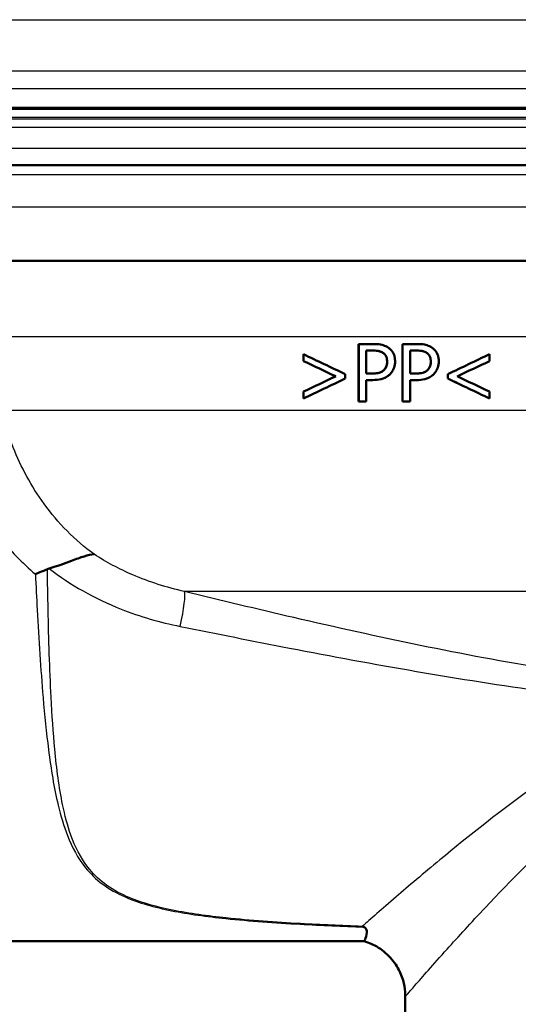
# Model space of a CAD drawing. Header units: millimetres. Extents: x 100 to 2000, y 93 to 2870.
# Tile 19 of 37: x 609 to 635, y 1497 to 1548. Entities that reach past the tile are written whole.
import ezdxf

# ---------------------------------------------------------------- set-up
doc = ezdxf.new("R2010")
doc.units = ezdxf.units.MM
doc.header["$LTSCALE"] = 10
for name, color, linetype, lineweight in [('Hatch', 7, 'Continuous', 9), ('Visible Edges(ISO)', 7, 'Continuous', 50), ('Visible Tangent Edges(ISO)', 7, 'Continuous', 25)]:
    doc.layers.add(name, color=color, linetype=linetype, lineweight=lineweight)

msp = doc.modelspace()

# ---------------------------------------------------------------- hatches: boundary and pattern name
at = {"layer": 'Hatch'}
h = msp.add_hatch(dxfattribs=at)
h.set_pattern_fill('ANSI31', color=256, scale=254, angle=90, style=0)
h.set_pattern_definition([(135, (0, 0), (-22.45064, -22.45064), [])])
edge = h.paths.add_edge_path()
edge.add_line((527.612, 1729.689), (529.167, 1724.905))
edge.add_ellipse((434.061, 1694.003), major_axis=(30.902, -95.106), ratio=1, start_angle=87.29592, end_angle=90, ccw=False)
edge.add_ellipse((434.061, 1694.003), major_axis=(26.38, -96.458), ratio=1, start_angle=88.81527, end_angle=90, ccw=False)
edge.add_ellipse((434.061, 1694.003), major_axis=(24.38, -96.982), ratio=1, start_angle=87.93527, end_angle=90, ccw=False)
edge.add_line((531.859, 1714.874), (535.201, 1715.166))
edge.add_line((535.201, 1715.166), (538.289, 1715.437))
edge.add_line((538.289, 1715.437), (538.588, 1715.463))
edge.add_line((538.588, 1715.463), (538.562, 1715.762))
edge.add_line((538.562, 1715.762), (538.466, 1716.857))
edge.add_line((538.466, 1716.857), (535.145, 1754.818))
edge.add_ellipse((533.651, 1754.687), major_axis=(-0.131, 1.494), ratio=1, start_angle=270, end_angle=355)
edge.add_line((533.651, 1756.187), (518.525, 1756.187))
edge.add_line((518.525, 1756.187), (518.525, 1750.187))
edge.add_line((518.525, 1750.187), (520.025, 1750.187))
edge.add_line((520.025, 1750.187), (524.025, 1750.187))
edge.add_ellipse((524.025, 1749.187), major_axis=(1, 0), ratio=1, start_angle=0, end_angle=90, ccw=False)
edge.add_line((525.025, 1749.187), (525.025, 1739.237))
edge.add_line((525.025, 1739.237), (527.315, 1730.693))
edge.add_ellipse((546.633, 1735.87), major_axis=(5.176, -19.319), ratio=1, start_angle=270, end_angle=273)
edge = h.paths.add_edge_path()
edge.add_line((591.425, 1540.495), (606.755, 1540.495))
edge.add_line((606.755, 1540.495), (606.619, 1542.437))
edge.add_ellipse((606.321, 1541.275), major_axis=(1.199, -0.042), ratio=1, start_angle=77.607, end_angle=90)
edge.add_line((606.363, 1542.474), (594.404, 1542.892))
edge.add_ellipse((594.408, 1542.992), major_axis=(-0.0999, 0.0035), ratio=1, start_angle=0, end_angle=90, ccw=False)
edge.add_line((594.308, 1542.995), (594.322, 1543.395))
edge.add_ellipse((594.422, 1543.391), major_axis=(0.0035, 0.0999), ratio=1, start_angle=2, end_angle=90, ccw=False)
edge.add_line((594.422, 1543.491), (606.546, 1543.491))
edge.add_line((606.546, 1543.491), (606.475, 1544.499))
edge.add_ellipse((605.478, 1544.429), major_axis=(-0.07, 0.998), ratio=1, start_angle=270, end_angle=341)
edge.add_line((605.736, 1545.395), (595.691, 1548.087))
edge.add_ellipse((595.95, 1549.053), major_axis=(-0.966, 0.259), ratio=1, start_angle=54.5, end_angle=90, ccw=False)
edge.add_line((595.178, 1548.417), (593.514, 1550.435))
edge.add_ellipse((594.286, 1551.072), major_axis=(-0.636, 0.772), ratio=1, start_angle=54.5, end_angle=90, ccw=False)
edge.add_line((593.288, 1551.002), (593.141, 1553.098))
edge.add_ellipse((589.65, 1552.854), major_axis=(-0.244, 3.491), ratio=1, start_angle=270, end_angle=353)
edge.add_line((589.833, 1556.349), (565.358, 1557.632))
edge.add_spline(control_points=[(565.358, 1557.632), (563.726, 1557.718), (562.119, 1558.069), (559.081, 1559.277), (557.672, 1560.126), (554.938, 1562.45), (553.712, 1563.994), (551.919, 1567.464), (551.371, 1569.358), (551.201, 1571.304)], knot_values=[-2.152597, -2.152597, -2.152597, -2.152597, -1.662265, -1.662265, -1.171933, -1.171933, -0.585967, -0.585967, 0, 0, 0, 0], degree=3, periodic=0)
edge.add_line((551.201, 1571.304), (540.732, 1690.956))
edge.add_line((540.732, 1690.956), (540.68, 1691.554))
edge.add_line((540.68, 1691.554), (534.703, 1691.031))
edge.add_line((534.703, 1691.031), (545.563, 1566.897))
edge.add_spline(control_points=[(545.563, 1566.897), (545.753, 1564.726), (546.297, 1562.601), (548.048, 1558.61), (549.244, 1556.77), (552.468, 1553.237), (554.582, 1551.674), (559.29, 1549.447), (561.84, 1548.804), (564.44, 1548.668)], knot_values=[-2.870129, -2.870129, -2.870129, -2.870129, -2.216354, -2.216354, -1.562578, -1.562578, -0.781289, -0.781289, 0, 0, 0, 0], degree=3, periodic=0)
edge.add_line((564.44, 1548.668), (578.941, 1547.908))
edge.add_ellipse((578.418, 1537.922), major_axis=(9.986, -0.523), ratio=1, start_angle=37.8602, end_angle=90, ccw=False)
edge.add_ellipse((594.829, 1549.353), major_axis=(5.716, -8.205), ratio=1, start_angle=270, end_angle=302.2923)
edge.add_ellipse((591.425, 1539.995), major_axis=(0.143, 0.479), ratio=1, start_angle=16.5598, end_angle=90, ccw=False)
edge = h.paths.add_edge_path()
edge.add_line((696.096, 1540.495), (711.425, 1540.495))
edge.add_ellipse((711.425, 1539.995), major_axis=(0.5, 0), ratio=1, start_angle=16.5598, end_angle=90, ccw=False)
edge.add_ellipse((708.022, 1549.353), major_axis=(9.215, 3.883), ratio=1, start_angle=270, end_angle=302.2923)
edge.add_ellipse((724.433, 1537.922), major_axis=(5.716, 8.205), ratio=1, start_angle=37.8602, end_angle=90, ccw=False)
edge.add_line((723.909, 1547.908), (906.381, 1557.471))
edge.add_spline(control_points=[(906.381, 1557.471), (908.557, 1557.585), (910.7, 1558.054), (914.75, 1559.665), (916.63, 1560.795), (920.274, 1563.894), (921.909, 1565.953), (924.299, 1570.581), (925.031, 1573.106), (925.258, 1575.7)], knot_values=[-2.870129, -2.870129, -2.870129, -2.870129, -2.216354, -2.216354, -1.562578, -1.562578, -0.781289, -0.781289, 0, 0, 0, 0], degree=3, periodic=0)
edge.add_line((925.258, 1575.7), (936.37, 1702.719))
edge.add_ellipse((1035.99, 1694.003), major_axis=(8.716, 99.619), ratio=1, start_angle=77, end_angle=90, ccw=False)
edge.add_line((940.884, 1724.905), (942.439, 1729.689))
edge.add_ellipse((923.418, 1735.87), major_axis=(6.18, 19.021), ratio=1, start_angle=270, end_angle=273)
edge.add_line((942.736, 1730.693), (945.025, 1739.237))
edge.add_line((945.025, 1739.237), (945.025, 1749.187))
edge.add_ellipse((946.025, 1749.187), major_axis=(0, 1), ratio=1, start_angle=0, end_angle=90, ccw=False)
edge.add_line((946.025, 1750.187), (950.025, 1750.187))
edge.add_line((950.025, 1750.187), (951.525, 1750.187))
edge.add_line((951.525, 1750.187), (951.525, 1756.187))
edge.add_line((951.525, 1756.187), (936.4, 1756.187))
edge.add_ellipse((936.4, 1754.687), major_axis=(-1.5, 0), ratio=1, start_angle=270, end_angle=355)
edge.add_line((934.906, 1754.818), (919.62, 1580.107))
edge.add_spline(control_points=[(919.62, 1580.107), (919.478, 1578.479), (919.07, 1576.885), (917.757, 1573.891), (916.86, 1572.512), (914.442, 1569.862), (912.856, 1568.69), (909.325, 1567.019), (907.413, 1566.537), (905.462, 1566.435)], knot_values=[-2.152597, -2.152597, -2.152597, -2.152597, -1.662265, -1.662265, -1.171933, -1.171933, -0.585967, -0.585967, 0, 0, 0, 0], degree=3, periodic=0)
edge.add_line((905.462, 1566.435), (713.018, 1556.349))
edge.add_ellipse((713.201, 1552.854), major_axis=(-3.495, -0.183), ratio=1, start_angle=270, end_angle=353)
edge.add_line((709.709, 1553.098), (709.563, 1551.002))
edge.add_ellipse((708.565, 1551.072), major_axis=(-0.07, -0.998), ratio=1, start_angle=54.5, end_angle=90, ccw=False)
edge.add_line((709.337, 1550.435), (707.673, 1548.417))
edge.add_ellipse((706.901, 1549.053), major_axis=(-0.636, -0.772), ratio=1, start_angle=54.5, end_angle=90, ccw=False)
edge.add_line((707.16, 1548.087), (697.114, 1545.395))
edge.add_ellipse((697.373, 1544.429), major_axis=(-0.966, -0.259), ratio=1, start_angle=270, end_angle=341)
edge.add_line((696.376, 1544.499), (696.305, 1543.491))
edge.add_line((696.305, 1543.491), (708.429, 1543.491))
edge.add_ellipse((708.429, 1543.391), major_axis=(0.1, 0), ratio=1, start_angle=2, end_angle=90, ccw=False)
edge.add_line((708.529, 1543.395), (708.543, 1542.995))
edge.add_ellipse((708.443, 1542.992), major_axis=(0.0035, -0.0999), ratio=1, start_angle=0, end_angle=90, ccw=False)
edge.add_line((708.446, 1542.892), (696.488, 1542.474))
edge.add_ellipse((696.53, 1541.275), major_axis=(1.162, 0.298), ratio=1, start_angle=77.607, end_angle=90)
edge.add_line((696.231, 1542.437), (696.096, 1540.495))

# ---------------------------------------------------------------- linework, layer by layer
at = {"layer": 'Visible Edges(ISO)'}
for p, q in [((708.429, 1543.491), (594.422, 1543.491)), ((591.425, 1540.495), (711.425, 1540.495)), ((637.069, 1535.495), (595.325, 1535.495)), ((626.991, 1531.163), (626.99, 1531.163)), ((626.99, 1528.163), (626.99, 1531.163)), ((626.991, 1531.163), (627.746, 1531.163)), ((626.991, 1531.163), (626.991, 1528.163)), ((627.722, 1530.818), (627.39, 1530.818)), ((627.39, 1529.622), (627.39, 1530.818)), ((629.27, 1531.163), (630.025, 1531.163)), ((629.27, 1531.163), (629.27, 1528.163)), ((629.27, 1531.163), (629.27, 1531.163)), ((629.27, 1528.163), (629.27, 1531.163)), ((630.001, 1530.818), (629.67, 1530.818)), ((629.67, 1529.622), (629.67, 1530.818)), ((624.112, 1530.629), (624.111, 1530.629)), ((624.111, 1530.271), (624.111, 1530.629)), ((624.112, 1530.271), (624.111, 1530.271)), ((624.112, 1530.629), (624.112, 1530.271)), ((633.818, 1530.629), (633.817, 1530.629)), ((633.818, 1530.271), (633.818, 1530.629)), ((628.304, 1529.802), (628.303, 1529.802)), ((630.583, 1529.802), (630.582, 1529.802)), ((625.793, 1529.476), (625.792, 1529.476)), ((626.28, 1529.355), (626.28, 1529.595)), ((627.39, 1529.622), (627.663, 1529.622)), ((627.39, 1528.163), (627.39, 1529.282)), ((627.729, 1529.282), (627.39, 1529.282)), ((629.67, 1529.622), (629.942, 1529.622)), ((629.67, 1528.163), (629.67, 1529.282)), ((630.008, 1529.282), (629.67, 1529.282)), ((631.652, 1529.595), (631.651, 1529.595)), ((631.651, 1529.355), (631.651, 1529.595)), ((631.652, 1529.355), (631.651, 1529.355)), ((631.652, 1529.595), (631.652, 1529.355)), ((624.112, 1528.679), (624.111, 1528.679)), ((624.111, 1528.321), (624.111, 1528.679)), ((624.112, 1528.679), (624.112, 1528.321)), ((633.818, 1528.321), (633.818, 1528.679)), ((624.112, 1528.321), (624.111, 1528.321)), ((626.991, 1528.163), (626.99, 1528.163)), ((627.39, 1528.163), (626.991, 1528.163)), ((629.67, 1528.163), (629.27, 1528.163)), ((629.27, 1528.163), (629.27, 1528.163)), ((633.818, 1528.321), (633.817, 1528.321)), ((579.926, 1499.995), (627.282, 1499.995)), ((629.425, 1496.295), (629.425, 1497.12))]:
    msp.add_line(p, q, dxfattribs=at)
for centre, major_axis, ratio, start_param, end_param in [((651.23, 1517.364), (-47.32, 22.426), 0.001171, 5.280496, 5.323216), ((651.227, 1517.624), (-47.522, 22.693), 0.001176, 5.265626, 5.320171), ((651.229, 1517.364), (-47.52, 22.52), 0.001171, 5.277776, 5.320236), ((651.623, 1539.195), (-47.511, -22.688), 0.001176, 1.13637, 1.186076), ((651.624, 1539.195), (-47.711, -22.783), 0.001176, 1.138308, 1.187766), ((651.623, 1538.772), (-47.707, -22.609), 0.001171, 1.149523, 1.187776), ((651.623, 1541.812), (-47.533, -22.596), 0.001173, 0.953001, 0.99573), ((651.623, 1541.813), (-47.733, -22.691), 0.001173, 0.955969, 0.998438), ((651.624, 1541.516), (-47.731, -22.793), 0.001176, 0.955903, 1.010467), ((651.228, 1519.944), (-47.343, 22.607), 0.001176, 5.089551, 5.139271), ((651.227, 1519.944), (-47.543, 22.703), 0.001176, 5.087854, 5.137326), ((651.228, 1520.339), (-47.546, 22.602), 0.001173, 5.087841, 5.126101)]:
    msp.add_ellipse(centre, major_axis=major_axis, ratio=ratio, start_param=start_param, end_param=end_param, dxfattribs=at)
for points, knots in [([(628.257, 1530.704), (628.2, 1530.742), (628.137, 1530.767), (627.985, 1530.807), (627.869, 1530.818), (627.722, 1530.818)], [0, 0, 0, 0, 0.02263251, 0.02263251, 0.0538325, 0.0538325, 0.0538325, 0.0538325]), ([(627.722, 1530.818), (627.886, 1530.818), (627.985, 1530.804), (628.12, 1530.774), (628.192, 1530.747), (628.257, 1530.704)], [-0.04732175, -0.04732175, -0.04732175, -0.04732175, -0.02581945, -0.02581945, 0, 0, 0, 0]), ([(628.533, 1530.976), (628.453, 1531.032), (628.367, 1531.071), (628.195, 1531.125), (628.092, 1531.145), (627.885, 1531.161), (627.815, 1531.163), (627.746, 1531.163)], [-0.1241226, -0.1241226, -0.1241226, -0.1241226, -0.0717238, -0.0717238, -0.0237948, -0.0237948, 0, 0, 0, 0]), ([(628.473, 1530.247), (628.473, 1530.324), (628.464, 1530.401), (628.42, 1530.522), (628.396, 1530.567), (628.332, 1530.646), (628.296, 1530.678), (628.257, 1530.704)], [0, 0, 0, 0, 0.02309373, 0.02309373, 0.03925656, 0.03925656, 0.05485758, 0.05485758, 0.05485758, 0.05485758]), ([(628.257, 1530.704), (628.299, 1530.676), (628.336, 1530.643), (628.392, 1530.572), (628.418, 1530.53), (628.464, 1530.4), (628.474, 1530.323), (628.474, 1530.247)], [-0.06832273, -0.06832273, -0.06832273, -0.06832273, -0.0421133, -0.0421133, -0.02291149, -0.02291149, 0, 0, 0, 0]), ([(628.89, 1530.259), (628.89, 1530.325), (628.885, 1530.392), (628.863, 1530.517), (628.846, 1530.574), (628.784, 1530.72), (628.726, 1530.802), (628.621, 1530.91), (628.578, 1530.945), (628.533, 1530.976)], [-0.08633831, -0.08633831, -0.08633831, -0.08633831, -0.06646762, -0.06646762, -0.04831688, -0.04831688, -0.01803736, -0.01803736, 0, 0, 0, 0]), ([(630.536, 1530.704), (630.478, 1530.742), (630.415, 1530.768), (630.262, 1530.807), (630.148, 1530.818), (630.001, 1530.818)], [0, 0, 0, 0, 0.02241716, 0.02241716, 0.05233018, 0.05233018, 0.05233018, 0.05233018]), ([(630.001, 1530.818), (630.165, 1530.818), (630.265, 1530.804), (630.402, 1530.774), (630.472, 1530.747), (630.536, 1530.704)], [-0.0465302, -0.0465302, -0.0465302, -0.0465302, -0.0248614, -0.0248614, 0, 0, 0, 0]), ([(630.812, 1530.976), (630.733, 1531.031), (630.647, 1531.071), (630.477, 1531.124), (630.376, 1531.145), (630.168, 1531.161), (630.096, 1531.163), (630.025, 1531.163)], [-0.1206587, -0.1206587, -0.1206587, -0.1206587, -0.069873, -0.069873, -0.0237479, -0.0237479, 0, 0, 0, 0]), ([(630.752, 1530.247), (630.752, 1530.325), (630.742, 1530.404), (630.698, 1530.525), (630.673, 1530.569), (630.611, 1530.646), (630.575, 1530.678), (630.536, 1530.704)], [0, 0, 0, 0, 0.02352031, 0.02352031, 0.03924572, 0.03924572, 0.05445982, 0.05445982, 0.05445982, 0.05445982]), ([(630.536, 1530.704), (630.577, 1530.677), (630.615, 1530.644), (630.676, 1530.565), (630.7, 1530.522), (630.743, 1530.403), (630.753, 1530.325), (630.753, 1530.247)], [-0.05440225, -0.05440225, -0.05440225, -0.05440225, -0.03860565, -0.03860565, -0.02335991, -0.02335991, 0, 0, 0, 0]), ([(631.169, 1530.259), (631.169, 1530.324), (631.165, 1530.39), (631.143, 1530.512), (631.127, 1530.568), (631.061, 1530.727), (630.998, 1530.809), (630.902, 1530.908), (630.858, 1530.944), (630.812, 1530.976)], [-0.071124, -0.071124, -0.071124, -0.071124, -0.05672296, -0.05672296, -0.04358972, -0.04358972, -0.01821751, -0.01821751, 0, 0, 0, 0]), ([(628.303, 1529.802), (628.345, 1529.844), (628.382, 1529.892), (628.428, 1529.981), (628.445, 1530.023), (628.469, 1530.135), (628.473, 1530.191), (628.473, 1530.247)], [0, 0, 0, 0, 0.01924128, 0.01924128, 0.03080292, 0.03080292, 0.04176868, 0.04176868, 0.04176868, 0.04176868]), ([(628.474, 1530.247), (628.474, 1530.198), (628.471, 1530.148), (628.452, 1530.043), (628.437, 1530.003), (628.396, 1529.909), (628.353, 1529.851), (628.304, 1529.802)], [-0.039334, -0.039334, -0.039334, -0.039334, -0.03161536, -0.03161536, -0.02253786, -0.02253786, 0, 0, 0, 0]), ([(628.627, 1529.593), (628.693, 1529.657), (628.747, 1529.732), (628.823, 1529.886), (628.86, 1529.98), (628.887, 1530.152), (628.89, 1530.205), (628.89, 1530.259)], [-0.09892143, -0.09892143, -0.09892143, -0.09892143, -0.05245471, -0.05245471, -0.01610702, -0.01610702, 0, 0, 0, 0]), ([(630.582, 1529.802), (630.626, 1529.846), (630.664, 1529.896), (630.708, 1529.984), (630.725, 1530.027), (630.748, 1530.137), (630.752, 1530.192), (630.752, 1530.247)], [0, 0, 0, 0, 0.01966055, 0.01966055, 0.03042106, 0.03042106, 0.04031418, 0.04031418, 0.04031418, 0.04031418]), ([(630.753, 1530.247), (630.753, 1530.198), (630.75, 1530.149), (630.731, 1530.044), (630.716, 1530.004), (630.676, 1529.91), (630.633, 1529.852), (630.583, 1529.802)], [-0.03873467, -0.03873467, -0.03873467, -0.03873467, -0.03130112, -0.03130112, -0.0224842, -0.0224842, 0, 0, 0, 0]), ([(630.907, 1529.593), (630.972, 1529.657), (631.025, 1529.732), (631.101, 1529.883), (631.138, 1529.977), (631.165, 1530.149), (631.169, 1530.204), (631.169, 1530.259)], [-0.09861284, -0.09861284, -0.09861284, -0.09861284, -0.05260908, -0.05260908, -0.01653962, -0.01653962, 0, 0, 0, 0]), ([(627.663, 1529.622), (627.742, 1529.622), (627.825, 1529.625), (628.024, 1529.648), (628.09, 1529.67), (628.157, 1529.696), (628.189, 1529.712), (628.25, 1529.752), (628.277, 1529.775), (628.303, 1529.802)], [0.0000808, 0.0000808, 0.0000808, 0.0000808, 0.027383, 0.027383, 0.0691831, 0.0691831, 0.1096856, 0.1096856, 0.1494727, 0.1494727, 0.1494727, 0.1494727]), ([(628.304, 1529.802), (628.27, 1529.767), (628.233, 1529.739), (628.137, 1529.683), (628.084, 1529.668), (627.941, 1529.631), (627.799, 1529.622), (627.663, 1529.622)], [-0.06675503, -0.06675503, -0.06675503, -0.06675503, -0.05858064, -0.05858064, -0.0471158, -0.0471158, 0, 0, 0, 0]), ([(629.942, 1529.622), (630.024, 1529.622), (630.11, 1529.625), (630.309, 1529.649), (630.374, 1529.671), (630.442, 1529.699), (630.473, 1529.715), (630.531, 1529.754), (630.558, 1529.776), (630.582, 1529.802)], [0.0000762, 0.0000762, 0.0000762, 0.0000762, 0.027421, 0.027421, 0.0672224, 0.0672224, 0.1024984, 0.1024984, 0.1373129, 0.1373129, 0.1373129, 0.1373129]), ([(630.583, 1529.802), (630.55, 1529.767), (630.513, 1529.739), (630.416, 1529.683), (630.364, 1529.668), (630.221, 1529.631), (630.079, 1529.622), (629.942, 1529.622)], [-0.06488875, -0.06488875, -0.06488875, -0.06488875, -0.0569175, -0.0569175, -0.04577876, -0.04577876, 0, 0, 0, 0]), ([(627.729, 1529.282), (627.872, 1529.282), (628.027, 1529.294), (628.303, 1529.367), (628.405, 1529.422), (628.537, 1529.512), (628.584, 1529.55), (628.627, 1529.593)], [-0.0870569, -0.0870569, -0.0870569, -0.0870569, -0.05269877, -0.05269877, -0.01978958, -0.01978958, 0, 0, 0, 0]), ([(630.008, 1529.282), (630.151, 1529.282), (630.305, 1529.293), (630.593, 1529.37), (630.694, 1529.429), (630.814, 1529.51), (630.862, 1529.549), (630.907, 1529.593)], [-0.07194787, -0.07194787, -0.07194787, -0.07194787, -0.04673827, -0.04673827, -0.01998293, -0.01998293, 0, 0, 0, 0]), ([(610.832, 1519.45), (611.258, 1519.571), (611.648, 1519.717), (612.246, 1519.94), (612.466, 1520.022), (612.86, 1520.143), (613.03, 1520.182), (613.179, 1520.189), (613.18, 1520.189), (613.181, 1520.189)], [0, 0, 0, 0, 0.135429, 0.135429, 0.2291226, 0.2291226, 0.3226155, 0.3226155, 0.3234283, 0.3234283, 0.3234283, 0.3234283]), ([(610.121, 1519.147), (610.122, 1519.147), (610.123, 1519.148), (610.227, 1519.193), (610.33, 1519.238), (610.538, 1519.328), (610.643, 1519.374), (610.746, 1519.42)], [-0.00031471, -0.00031471, -0.00031471, -0.00031471, 0, 0, 0.03382091, 0.03382091, 0.06838649, 0.06838649, 0.06838649, 0.06838649]), ([(627.172, 1500.77), (627.174, 1500.77), (627.176, 1500.769), (627.208, 1500.758), (627.239, 1500.747), (627.269, 1500.736)], [-0.01665447, -0.01665447, -0.01665447, -0.01665447, -0.01565664, -0.01565664, 0, 0, 0, 0]), ([(627.282, 1499.995), (627.283, 1499.995), (627.284, 1499.997), (627.289, 1500.007), (627.295, 1500.018), (627.314, 1500.061), (627.332, 1500.103), (627.391, 1500.272), (627.43, 1500.422), (627.405, 1500.597), (627.384, 1500.656), (627.317, 1500.712), (627.296, 1500.725), (627.269, 1500.736)], [0.2991547, 0.2991547, 0.2991547, 0.2991547, 0.3200325, 0.3200325, 0.3541567, 0.3541567, 0.4128769, 0.4128769, 0.5292655, 0.5292655, 0.5813764, 0.5813764, 0.5973003, 0.5973003, 0.5973003, 0.5973003]), ([(627.282, 1499.995), (627.517, 1499.925), (627.776, 1499.816), (628.28, 1499.497), (628.523, 1499.287), (628.919, 1498.817), (629.071, 1498.559), (629.282, 1498.073), (629.344, 1497.845), (629.415, 1497.444), (629.425, 1497.27), (629.425, 1497.12)], [-0.547297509, -0.547297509, -0.547297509, -0.547297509, -0.546028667, -0.546028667, -0.544759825, -0.544759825, -0.543490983, -0.543490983, -0.542222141, -0.542222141, -0.540953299, -0.540953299, -0.540953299, -0.540953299])]:
    msp.add_open_spline(points, degree=3, knots=knots, dxfattribs=at)
msp.add_open_spline([(610.832, 1519.45), (610.803, 1519.442), (610.774, 1519.432), (610.746, 1519.42)], degree=3, dxfattribs=at)
at = {"layer": 'Visible Tangent Edges(ISO)'}
for p, q in [((595.691, 1548.087), (707.16, 1548.087)), ((697.114, 1545.395), (605.736, 1545.395)), ((606.475, 1544.499), (646.542, 1544.499)), ((594.308, 1542.995), (708.543, 1542.995)), ((708.529, 1543.395), (594.322, 1543.395)), ((708.446, 1542.892), (594.404, 1542.892)), ((606.363, 1542.474), (696.488, 1542.474)), ((607.516, 1541.379), (695.334, 1541.379)), ((711.925, 1539.995), (590.925, 1539.995)), ((711.925, 1538.295), (591.406, 1538.295)), ((636.292, 1531.53), (607.541, 1531.53)), ((628.257, 1530.704), (628.257, 1530.704)), ((630.536, 1530.704), (630.536, 1530.704)), ((628.474, 1530.247), (628.473, 1530.247)), ((630.753, 1530.247), (630.752, 1530.247)), ((636.292, 1527.689), (608.37, 1527.689)), ((639.513, 1518.248), (617.899, 1518.248))]:
    msp.add_line(p, q, dxfattribs=at)
msp.add_ellipse((617.27, 1515.866), major_axis=(0.592, 2.429), ratio=0.11094, start_param=4.971869, end_param=6.111487, dxfattribs=at)
for points, knots in [([(613.181, 1520.189), (612.174, 1520.926), (611.296, 1521.823), (609.904, 1523.737), (609.367, 1524.738), (608.715, 1526.401), (608.517, 1527.048), (608.37, 1527.689)], [-11.47756, -11.47756, -11.47756, -11.47756, -11.006146, -11.006146, -10.570515, -10.570515, -10.298245, -10.298245, -10.298245, -10.298245]), ([(605.637, 1526.574), (605.794, 1525.852), (606.019, 1525.122), (606.785, 1523.25), (607.435, 1522.121), (608.804, 1520.392), (609.429, 1519.739), (610.121, 1519.147)], [10.2982449, 10.2982449, 10.2982449, 10.2982449, 10.5705147, 10.5705147, 11.0061464, 11.0061464, 11.2979982, 11.2979982, 11.2979982, 11.2979982]), ([(617.899, 1518.248), (616.975, 1518.456), (616.067, 1518.743), (614.495, 1519.418), (613.816, 1519.779), (613.181, 1520.189)], [-0.8639374, -0.8639374, -0.8639374, -0.8639374, -0.5325963, -0.5325963, -0.2597486, -0.2597486, -0.2597486, -0.2597486]), ([(627.172, 1500.77), (626.096, 1500.81), (625.024, 1500.856), (622.648, 1500.988), (621.346, 1501.078), (619.111, 1501.314), (618.161, 1501.442), (616.389, 1501.798), (615.569, 1502.029), (614.441, 1502.529), (614.057, 1502.751), (613.725, 1503.002), (613.387, 1503.258), (613.102, 1503.545), (612.473, 1504.356), (612.193, 1504.922), (611.794, 1506.036), (611.655, 1506.566), (611.354, 1508.023), (611.229, 1508.993), (611.05, 1510.89), (610.988, 1511.802), (610.863, 1514.211), (610.817, 1515.748), (610.768, 1518.01), (610.756, 1518.714), (610.746, 1519.42)], [0.435084, 0.435084, 0.435084, 0.435084, 0.762546, 0.762546, 1.165826, 1.165826, 1.476524, 1.476524, 1.786004, 1.786004, 1.979428, 1.979428, 1.979428, 2.176511, 2.176511, 2.491843, 2.491843, 2.746086, 2.746086, 3.154446, 3.154446, 3.502319, 3.502319, 4.046052, 4.046052, 4.289669, 4.289669, 4.289669, 4.289669]), ([(610.832, 1519.45), (611.943, 1518.594), (613.212, 1517.877), (615.581, 1516.94), (616.626, 1516.639), (617.683, 1516.426)], [0.0741717, 0.0741717, 0.0741717, 0.0741717, 0.5325963, 0.5325963, 0.8639374, 0.8639374, 0.8639374, 0.8639374]), ([(610.121, 1519.147), (610.15, 1518.526), (610.18, 1517.906), (610.297, 1515.731), (610.394, 1514.194), (610.598, 1511.784), (610.69, 1510.872), (610.933, 1508.973), (611.09, 1508.001), (611.44, 1506.542), (611.597, 1506.011), (612.033, 1504.895), (612.333, 1504.329), (612.99, 1503.516), (613.284, 1503.229), (613.631, 1502.973), (613.972, 1502.721), (614.363, 1502.499), (615.507, 1501.998), (616.335, 1501.768), (618.12, 1501.411), (619.074, 1501.283), (621.317, 1501.048), (622.622, 1500.957), (625.04, 1500.824), (626.153, 1500.776), (627.269, 1500.736)], [-4.261067, -4.261067, -4.261067, -4.261067, -4.046052, -4.046052, -3.502319, -3.502319, -3.154446, -3.154446, -2.746086, -2.746086, -2.491843, -2.491843, -2.176511, -2.176511, -1.979428, -1.979428, -1.979428, -1.786004, -1.786004, -1.476524, -1.476524, -1.165826, -1.165826, -0.762546, -0.762546, -0.423362, -0.423362, -0.423362, -0.423362]), ([(636.824, 1514.21), (634.616, 1514.564), (632.41, 1514.982), (628.001, 1515.888), (625.799, 1516.377), (623.602, 1516.886), (621.697, 1517.327), (619.796, 1517.783), (617.899, 1518.248)], [-2.737166, -2.737166, -2.737166, -2.737166, -2.052875, -2.052875, -1.368583, -1.368583, -1.368583, -0.775478, -0.775478, -0.775478, -0.775478]), ([(617.683, 1516.426), (619.575, 1516.043), (621.474, 1515.665), (623.38, 1515.298), (625.58, 1514.873), (627.79, 1514.462), (632.229, 1513.696), (634.458, 1513.342), (636.698, 1513.043)], [0.775478, 0.775478, 0.775478, 0.775478, 1.368583, 1.368583, 1.368583, 2.052875, 2.052875, 2.737166, 2.737166, 2.737166, 2.737166]), ([(639.401, 1510.212), (638.35, 1509.578), (637.359, 1508.916), (634.465, 1506.869), (632.725, 1505.477), (630.377, 1503.536), (629.604, 1502.879), (628.204, 1501.674), (627.601, 1501.147), (627.172, 1500.77)], [-3.543462, -3.543462, -3.543462, -3.543462, -3.121228, -3.121228, -2.241559, -2.241559, -1.735427, -1.735427, -1.176109, -1.176109, -1.176109, -1.176109]), ([(629.425, 1497.12), (629.426, 1497.115), (629.598, 1497.311), (630.302, 1498.114), (630.88, 1498.774), (632.187, 1500.229), (632.858, 1500.966), (634.901, 1503.139), (636.417, 1504.692), (638.62, 1506.666), (639.13, 1507.106), (639.659, 1507.539)], [0.540953, 0.540953, 0.540953, 0.540953, 1.097037, 1.097037, 1.735427, 1.735427, 2.241559, 2.241559, 3.121228, 3.121228, 3.375016, 3.375016, 3.375016, 3.375016])]:
    msp.add_open_spline(points, degree=3, knots=knots, dxfattribs=at)

doc.saveas('drawing.dxf')
